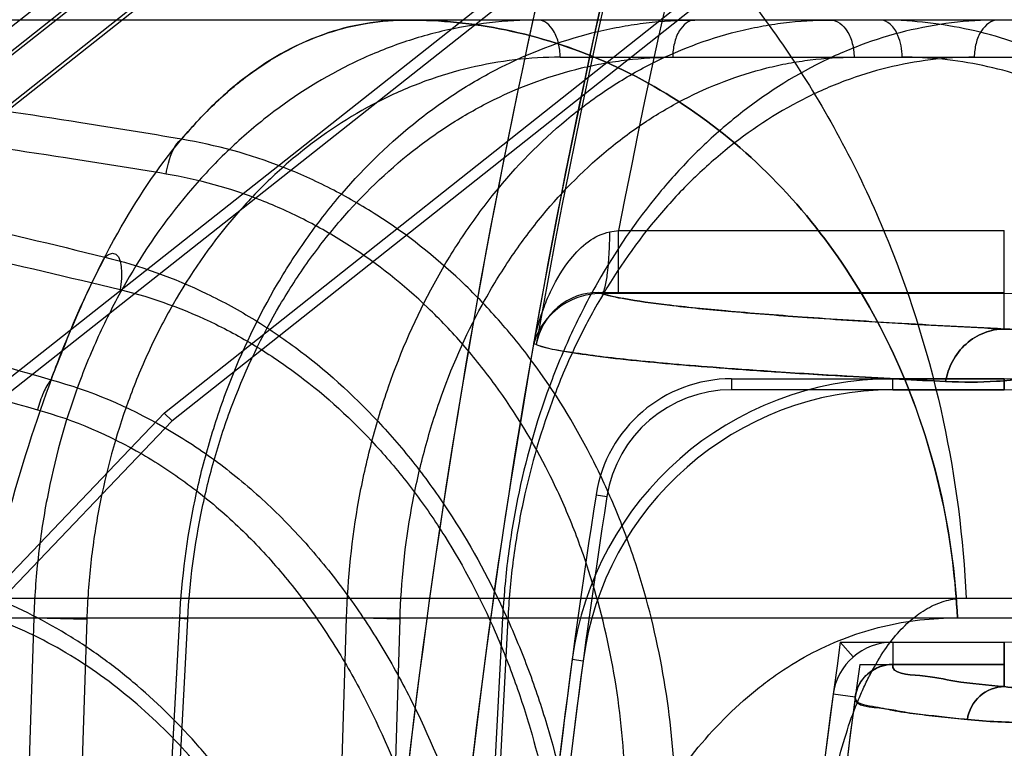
# Model space of a CAD drawing. Header units: millimetres. Extents: x 0 to 297, y 0 to 210.
# Tile 228 of 256: x 58.3334 to 58.4037, y 161.2886 to 161.3406. Entities that reach past the tile are written whole.
import ezdxf

# ---------------------------------------------------------------- set-up
doc = ezdxf.new("R2010")
doc.units = ezdxf.units.MM
doc.header["$LTSCALE"] = 16.335
doc.layers.get('0').update_dxf_attribs({"linetype": 'CONTINUOUS'})
for name, color, linetype in [('AXES_REF', 7, 'CONTINUOUS'), ('INTFCLR_1', 7, 'CONTINUOUS'), ('INTFCLR_144815', 7, 'CONTINUOUS'), ('INTFCLR_72935', 7, 'CONTINUOUS')]:
    doc.layers.add(name, color=color, linetype=linetype)

msp = doc.modelspace()

# ---------------------------------------------------------------- linework, layer by layer
at = {"color": 7, "linetype": 'Continuous'}
for radius in [8.7262453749, 8.7255, 8.6696226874]:
    msp.add_circle((57.5376079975, 154.4105885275), radius, dxfattribs=at)
msp.add_arc((57.5376079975, 154.4105885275), 8.64, 278.2771290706, 261.7228709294, dxfattribs=at)
at = {"layer": 'AXES_REF', "color": 9, "linetype": 'Continuous'}
msp.add_circle((57.5376079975, 154.4105885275), 7.9600610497, dxfattribs=at)
at = {"layer": 'INTFCLR_1', "color": 9, "linetype": 'Continuous'}
for p, q in [((58.3838626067, 161.3803803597), (58.28220764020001, 161.3001264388)), ((58.2849960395, 161.2965944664), (58.37715014, 161.3693477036)), ((58.376163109, 161.3210791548), (58.376163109, 161.3255784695)), ((58.376163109, 161.3255784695), (58.4036839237, 161.3255784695)), ((58.4036839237, 161.3185468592), (58.4036839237, 161.3255784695)), ((58.4036839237, 161.3210791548), (58.3749533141, 161.3210805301)), ((58.3957211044, 161.3142104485), (58.395721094, 161.3149978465)), ((58.4036839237, 161.3142104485), (58.4036839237, 161.3149978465)), ((58.3957210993, 161.2962104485), (58.3957212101, 161.2946235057)), ((58.4036839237, 161.2962104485), (58.4036839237, 161.2930348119)), ((58.3728509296, 161.294985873), (58.3736313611, 161.2948813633)), ((58.39304500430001, 161.2922815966), (58.3914720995, 161.2924922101))]:
    msp.add_line(p, q, dxfattribs=at)
at = {"layer": 'INTFCLR_1', "color": 6, "linetype": 'Continuous'}
for p, q in [((58.2946722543, 161.3079450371), (58.3846172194, 161.3789542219)), ((58.3957708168, 161.364826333), (58.3009241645, 161.2899473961)), ((58.3016765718, 161.2895381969), (58.396258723, 161.3642083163)), ((58.4036839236, 161.3149978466), (58.3957210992, 161.3149978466)), ((58.3957210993, 161.3142104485), (58.4036839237, 161.3142104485)), ((58.39572115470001, 161.2962104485), (58.4036839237, 161.2962104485)), ((58.4036839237, 161.2946235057), (58.39572115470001, 161.2946235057))]:
    msp.add_line(p, q, dxfattribs=at)
at = {"layer": 'INTFCLR_1', "color": 7, "linetype": 'Continuous'}
msp.add_line((58.3703081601, 161.318095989), (58.37010797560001, 161.317510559), dxfattribs=at)
at = {"layer": 'INTFCLR_1', "color": 9, "linetype": 'Continuous'}
for centre, radius, start, end in [((58.9058596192, 161.2235885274), 0.5439220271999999, 136.3898582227, 175.7650415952), ((58.9058596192, 161.2235885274), 0.548433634, 164.5870752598, 175.7650421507), ((58.4036839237, 161.3481563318), 0.0270771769, 269.9999999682, 346.0686236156), ((58.3529577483, 161.455026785), 0.1315118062, 279.8859936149, 280.1630955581)]:
    msp.add_arc(centre, radius, start, end, dxfattribs=at)
at = {"layer": 'INTFCLR_1', "color": 6, "linetype": 'Continuous'}
for centre, radius, start, end in [((58.9058596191, 161.2235885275), 0.5394259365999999, 137.2913519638, 169.1014109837), ((58.4036839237, 161.3481563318), 0.0339458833, 269.9999994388, 346.06862695), ((58.4036839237, 161.3481563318), 0.0331584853, 269.9999998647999, 346.0686237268), ((58.4036839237, 161.3481563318), 0.0519458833, 269.9999996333, 346.0686219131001), ((58.3957213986, 161.2919232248), 0.0230746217, 90.00074333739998, 172.3727387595), ((58.3957213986, 161.2919232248), 0.0222872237, 90.00077120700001, 172.3727370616), ((58.3957213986, 161.2919232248), 0.0042872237, 90.00400913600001, 172.3727169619), ((58.9058596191, 161.2235885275), 0.5377693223, 172.3705563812, 176.8687990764), ((58.9058596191, 161.2235885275), 0.5369819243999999, 172.3705531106, 176.9483409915), ((58.3957213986, 161.2919232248), 0.0027002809, 90.00399934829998, 172.3734033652), ((58.9058596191, 161.2235885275), 0.5189819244, 172.3704771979, 183.9851791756), ((58.9058596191, 161.2235885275), 0.5173949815, 172.3704773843, 183.986556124)]:
    msp.add_arc(centre, radius, start, end, dxfattribs=at)
at = {"layer": 'INTFCLR_1', "color": 9, "linetype": 'Continuous'}
for points, knots in [([(58.4340169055, 161.340632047), (58.4338015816, 161.3397640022), (58.4333094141, 161.3380661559), (58.43239396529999, 161.3356329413), (58.4313475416, 161.3333768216), (58.4302086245, 161.3313169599), (58.4290130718, 161.3294589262), (58.4274225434, 161.327297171), (58.4257540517, 161.3253938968), (58.4240407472, 161.3237319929), (58.4224246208, 161.3223132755), (58.4197305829, 161.3202592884), (58.4165517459, 161.3184142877), (58.4134223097, 161.3170567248), (58.4105707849, 161.3160546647), (58.4071574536, 161.3152178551), (58.40323241, 161.314752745), (58.4007088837, 161.3147408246), (58.3994983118, 161.3148015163)], [0, 0, 0, 0, 0.0574620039, 0.1134387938, 0.166877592, 0.2171065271, 0.2645507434, 0.3087290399, 0.3894613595, 0.4267760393, 0.4620386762, 0.5275743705, 0.6441857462, 0.6969909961, 0.7465939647, 0.8382414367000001, 0.9221232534, 1, 1, 1, 1]), ([(58.4335502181, 161.3407478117), (58.4333639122, 161.3399967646), (58.43293766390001, 161.3385279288), (58.43214449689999, 161.3364233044), (58.4312371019, 161.3344723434), (58.430249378, 161.3326917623), (58.4292123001, 161.3310863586), (58.4278328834, 161.3292197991), (58.4263857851, 161.3275776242), (58.42490005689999, 161.3261451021), (58.4234988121, 161.3249231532), (58.42116408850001, 161.3231566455), (58.41841126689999, 161.3215744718), (58.4157023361, 161.3204161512), (58.4132368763, 161.3195639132), (58.4102875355, 161.3188597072), (58.4069010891, 161.3184811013), (58.4047263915, 161.3184866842), (58.4036839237, 161.318546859)], [0, 0, 0, 0, 0.05754868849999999, 0.1136049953, 0.167112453, 0.2174228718, 0.2649197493, 0.309146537, 0.3899516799, 0.4273016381, 0.4625873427, 0.5281651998, 0.6447842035, 0.6975091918, 0.7471243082, 0.8386489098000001, 0.9223420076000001, 1, 1, 1, 1]), ([(58.4596532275, 161.3342727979), (58.4592294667, 161.3325643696), (58.4582445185, 161.3292738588), (58.4563679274, 161.3246265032), (58.45423065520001, 161.320437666), (58.4519301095, 161.3167191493), (58.4495646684, 161.3134745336), (58.446514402, 161.3098509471), (58.4433869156, 161.3067670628), (58.4402348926, 161.3041568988), (58.4373221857, 161.3019933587), (58.43379147, 161.2997501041), (58.4296673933, 161.2976256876), (58.4247451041, 161.2955804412), (58.4191658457, 161.2939370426), (58.4131480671, 161.2929764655), (58.40809448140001, 161.2927372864), (58.40504896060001, 161.2928967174), (58.4036839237, 161.2930348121)], [0, 0, 0, 0, 0.0698671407, 0.1360883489, 0.1986819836, 0.2562926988, 0.3094735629, 0.3579124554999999, 0.4441892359, 0.4833221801, 0.5202930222, 0.5881501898, 0.6490914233, 0.7042036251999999, 0.7995434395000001, 0.8791525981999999, 0.9455413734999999, 1, 1, 1, 1]), ([(58.4599464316, 161.3342000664), (58.4595004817, 161.3324022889), (58.4584643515, 161.3289395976), (58.45649073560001, 161.3240484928), (58.4542433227, 161.3196393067), (58.4518244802, 161.3157247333), (58.4493373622, 161.3123083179), (58.4461302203, 161.3084918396), (58.4428416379, 161.3052425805), (58.4395269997, 161.3024911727), (58.4364640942, 161.3002097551), (58.4327501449, 161.2978426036), (58.428412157, 161.2955985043), (58.42323244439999, 161.2934348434), (58.4173605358, 161.2916909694), (58.4110235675, 161.2906613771), (58.4056995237, 161.2903927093), (58.4024887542, 161.2905448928), (58.4010495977, 161.2906853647)], [0, 0, 0, 0, 0.06983020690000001, 0.1360165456, 0.1985856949, 0.2561722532, 0.3093207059, 0.3577512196, 0.4440024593, 0.4831205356, 0.5200948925, 0.5879287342, 0.6488908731, 0.7039975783, 0.7993757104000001, 0.8790225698, 0.9454860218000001, 1, 1, 1, 1]), ([(58.37010797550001, 161.3175105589), (58.37028239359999, 161.318394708), (58.3706475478, 161.3196996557), (58.3715210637, 161.321743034), (58.3727585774, 161.3238152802), (58.37442553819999, 161.3252741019), (58.375536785, 161.325467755)], [0, 0, 0, 0, 0.2696155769, 0.4034546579, 0.6625293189, 1, 1, 1, 1]), ([(58.37495331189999, 161.3210805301), (58.3750821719, 161.3210977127), (58.3752371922, 161.3216763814), (58.3753956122, 161.3225013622), (58.3755046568, 161.3239168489), (58.3755338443, 161.3249310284), (58.375536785, 161.325467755)], [0, 0, 0, 0, 0.0871661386, 0.309707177, 0.6401160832, 1, 1, 1, 1]), ([(58.3749533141, 161.3210805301), (58.37558967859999, 161.3208815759), (58.37727694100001, 161.3205672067), (58.3803769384, 161.3201565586), (58.3846167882, 161.3197481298), (58.3899812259, 161.3193348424), (58.39646225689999, 161.3189250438), (58.4011543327, 161.3186736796), (58.4036839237, 161.3185468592)], [0, 0, 0, 0, 0.06928541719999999, 0.1776589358, 0.3252045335, 0.5117163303, 0.7368032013, 1, 1, 1, 1]), ([(58.3994983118, 161.3148015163), (58.3995806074, 161.3152973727), (58.399913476, 161.3162933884), (58.4008795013, 161.3175405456), (58.402204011, 161.3183559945), (58.4032057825, 161.3185439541), (58.4036839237, 161.318546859)], [0, 0, 0, 0, 0.2483483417, 0.5086546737, 0.7637514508, 1, 1, 1, 1]), ([(58.3994983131, 161.3148015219), (58.3971512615, 161.3149191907), (58.3930001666, 161.3151404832), (58.3874605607, 161.3154814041), (58.3831912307, 161.3157850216), (58.3798838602, 161.3160553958), (58.3772093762, 161.3163118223), (58.3749330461, 161.3165586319), (58.37259209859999, 161.3169055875), (58.3709619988, 161.3171311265), (58.37010797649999, 161.3175105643)], [0, 0, 0, 0, 0.2385487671, 0.4219735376, 0.5633767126, 0.6730318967, 0.7587781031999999, 0.8362030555, 0.9051367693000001, 1, 1, 1, 1]), ([(58.3957212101, 161.2946235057), (58.3956248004, 161.2939311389), (58.39817397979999, 161.2938728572), (58.4003297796, 161.293318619), (58.4025091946, 161.2931494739), (58.4036839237, 161.293034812)], [0, 0, 0, 0, 0.2565760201, 0.5667820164, 1, 1, 1, 1]), ([(58.4010495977, 161.2906853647), (58.4011321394, 161.2913115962), (58.40176189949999, 161.2925416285), (58.4030588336, 161.2930328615), (58.4036839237, 161.2930348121)], [0, 0, 0, 0, 0.5026078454, 1, 1, 1, 1]), ([(58.4010495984, 161.2906853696), (58.40050262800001, 161.2907387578), (58.3994411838, 161.290846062), (58.3979129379, 161.2910315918), (58.3964139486, 161.2912084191), (58.39500065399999, 161.2915578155), (58.3929473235, 161.2915523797), (58.3930450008, 161.2922815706)], [0, 0, 0, 0, 0.2007017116, 0.3881327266, 0.5683142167, 0.7313224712, 1, 1, 1, 1])]:
    msp.add_open_spline(points, degree=3, knots=knots, dxfattribs=at)
at = {"layer": 'INTFCLR_1', "color": 7, "linetype": 'Continuous'}
msp.add_open_spline([(58.37495331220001, 161.3210805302), (58.3746323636, 161.3210822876), (58.37385479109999, 161.3210071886), (58.3718415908, 161.320354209), (58.3704478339, 161.3188021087), (58.37010797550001, 161.3175105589)], degree=3, knots=[0, 0, 0, 0, 0.152108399, 0.3670628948, 1, 1, 1, 1], dxfattribs=at)
at = {"layer": 'INTFCLR_144815', "color": 9, "linetype": 'Continuous'}
for p, q in [((59.3893419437, 161.3405885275), (58.32670604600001, 161.3405885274)), ((58.3719982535, 161.337935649), (58.4246003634, 161.337935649)), ((58.2272681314, 161.2993567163), (59.500809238, 161.2993567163)), ((58.2870019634, 161.2979436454), (59.4225369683, 161.2979436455)), ((58.334439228, 161.2979436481), (58.331461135, 161.205588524)), ((58.334439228, 161.2979436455), (58.3382253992, 161.2978494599)), ((58.3382253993, 161.2978494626), (58.3352466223, 161.2055885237)), ((58.339968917, 161.205588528), (58.3448528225, 161.297943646)), ((58.3405502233, 161.2055885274), (58.3454253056, 161.2978494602)), ((58.3454253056, 161.2978494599), (58.3443389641, 161.2979351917)), ((58.3539966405, 161.2055885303), (58.356754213, 161.2979436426)), ((58.3605698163, 161.2978494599), (58.3567542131, 161.2979436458)), ((58.3578110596, 161.2055885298), (58.3605698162, 161.2978494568)), ((58.3678857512, 161.2979436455), (58.3630910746, 161.2055885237)), ((58.3682606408, 161.2978494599), (58.3634749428, 161.2055885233)), ((58.3682606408, 161.2978494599), (58.367308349, 161.2979402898))]:
    msp.add_line(p, q, dxfattribs=at)
at = {"layer": 'INTFCLR_144815', "color": 7, "linetype": 'Continuous'}
for points, knots in [([(58.3378121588, 161.9152143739), (58.3374468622, 161.9152215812), (58.3372473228, 161.9141590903), (58.3371132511, 161.9131961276), (58.337048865, 161.9120472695), (58.33701708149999, 161.9107674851), (58.33701917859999, 161.9093626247), (58.3370513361, 161.9077661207), (58.3371069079, 161.9061213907), (58.337173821, 161.9046226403), (58.3372434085, 161.9032722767), (58.33731286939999, 161.9020406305), (58.3373994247, 161.9006263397), (58.3374985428, 161.8991231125), (58.3376089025, 161.8975485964), (58.3377309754, 161.8958929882), (58.33787578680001, 161.8940196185), (58.3380479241, 161.89189107), (58.3382423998, 161.889585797), (58.3384618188, 161.887079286), (58.338709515, 161.8843432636), (58.33898751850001, 161.8813690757), (58.3392998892, 161.8781210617), (58.3396549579, 161.8745245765), (58.3400574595, 161.8705505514), (58.34050582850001, 161.86622612), (58.3410070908, 161.8614927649), (58.341589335, 161.8561053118), (58.3422347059, 161.8502516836), (58.3429531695, 161.8438499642), (58.34375878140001, 161.8367875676), (58.3446966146, 161.8286979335), (58.34575490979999, 161.8197102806), (58.3469601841, 161.8096199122), (58.34832604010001, 161.7983411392), (58.3499059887, 161.7854656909), (58.35170116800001, 161.7710172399), (58.35375150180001, 161.7547070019), (58.3560780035, 161.7364005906), (58.3586505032, 161.7163628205), (58.36146672, 161.6946250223), (58.36447799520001, 161.6715699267), (58.3677078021, 161.6470216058), (58.3711076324, 161.6213492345), (58.3746685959, 161.5946169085), (58.37836861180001, 161.5669849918), (58.38223522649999, 161.538243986), (58.386293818, 161.5082054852), (58.3905166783, 161.4770757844), (58.39484719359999, 161.4452692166), (58.3992682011, 161.4129057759), (58.4038177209, 161.3797039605), (58.4085634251, 161.3451712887), (58.411799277, 161.3216911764), (58.4134585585, 161.3096670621)], [0, 0, 0, 0, 0.0017950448, 0.0035513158, 0.0054803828, 0.007243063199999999, 0.0098972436, 0.012360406, 0.0150941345, 0.0179803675, 0.0197314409, 0.0217371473, 0.0240410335, 0.0266927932, 0.0291384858, 0.0317955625, 0.0348488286, 0.0383697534, 0.04228720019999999, 0.0462147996, 0.0507312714, 0.0557841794, 0.06089060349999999, 0.0667623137, 0.0735395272, 0.0805147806, 0.08812203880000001, 0.0969244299, 0.1071373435, 0.1170550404, 0.1285733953, 0.1420597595, 0.1570654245, 0.1730346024, 0.1919859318, 0.2128826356, 0.236765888, 0.2635166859, 0.2936451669, 0.3274283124, 0.3627698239, 0.4013350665, 0.4416596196, 0.4844146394, 0.5285641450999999, 0.5741551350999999, 0.6213813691, 0.6710402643, 0.7230746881, 0.7757217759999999, 0.8287470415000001, 0.8835523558, 0.9403659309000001, 1, 1, 1, 1]), ([(58.4134585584, 161.3096670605), (58.4119467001, 161.3206191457), (58.4091121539, 161.3411873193), (58.4051211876, 161.3702054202), (58.4016135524, 161.3957694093), (58.39851252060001, 161.4184185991), (58.3957509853, 161.4386295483), (58.3932875, 161.4566938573), (58.3910612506, 161.4730473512), (58.3890235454, 161.4880422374), (58.3871635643, 161.5017539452), (58.38549142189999, 161.5141020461), (58.3840127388, 161.5250387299), (58.38269438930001, 161.5348034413), (58.38151760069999, 161.5435315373), (58.3804708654, 161.5513058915), (58.379537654, 161.5582454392), (58.37870012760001, 161.5644802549), (58.3779536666, 161.5700426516), (58.3772752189, 161.5751026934), (58.3766695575, 161.5796234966), (58.3761277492, 161.5836706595), (58.3756369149, 161.587339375), (58.3751915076, 161.5906705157), (58.37478514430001, 161.5937113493), (58.374418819, 161.5964538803), (58.3740835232, 161.5989652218), (58.37377629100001, 161.6012673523), (58.3734956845, 161.6033707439), (58.37322924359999, 161.6053686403), (58.3729801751, 161.6072369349), (58.3727710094, 161.6088064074), (58.37255360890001, 161.6104380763), (58.37240451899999, 161.6115573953), (58.3723067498, 161.612291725)], [0, 0, 0, 0, 0.1086009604, 0.2039477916, 0.2877238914, 0.3620651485, 0.4285031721, 0.4880977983, 0.5411506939, 0.5906228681, 0.6367442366, 0.6770723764, 0.71302358, 0.7451511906, 0.7738599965, 0.7995341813, 0.8222066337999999, 0.8426397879, 0.8613279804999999, 0.8773350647, 0.8927886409, 0.9061319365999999, 0.9174444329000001, 0.9291470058, 0.9391444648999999, 0.9475796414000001, 0.9563257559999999, 0.9640319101, 0.9703936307, 0.9771701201, 0.9838307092, 0.9889079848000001, 0.9927231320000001, 1, 1, 1, 1])]:
    msp.add_open_spline(points, degree=3, knots=knots, dxfattribs=at)
at = {"layer": 'INTFCLR_144815', "color": 9, "linetype": 'Continuous'}
for points, knots in [([(58.335261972, 161.3675885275), (58.3347652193, 161.3675885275), (58.3336337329, 161.3671840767), (58.3322604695, 161.3657011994), (58.3312597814, 161.3639451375), (58.330585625, 161.36241818), (58.3301779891, 161.3613748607), (58.3295058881, 161.3595087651), (58.3285699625, 161.3562923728), (58.3274825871, 161.3514488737), (58.3266752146, 161.346875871), (58.3261485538, 161.3433621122), (58.3258474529, 161.3411741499), (58.3253853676, 161.3376108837), (58.3247579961, 161.3319414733), (58.3240632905, 161.3239509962), (58.323640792, 161.3176371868), (58.3233918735, 161.3132138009), (58.3232304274, 161.3101065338), (58.3229751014, 161.3045167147), (58.3226983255, 161.296335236), (58.3225335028, 161.2879989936), (58.322464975, 161.2811474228), (58.3224399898, 161.2741066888), (58.322471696, 161.2687943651), (58.32251480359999, 161.2652408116)], [0, 0, 0, 0, 0.0141696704, 0.032245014, 0.0566276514, 0.07159990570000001, 0.07983247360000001, 0.08857479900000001, 0.1281706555, 0.1752647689, 0.2301232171, 0.2605892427, 0.2766105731, 0.2931213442, 0.3630803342, 0.4392931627, 0.5218908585, 0.5435700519, 0.5656680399, 0.6106436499, 0.703181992, 0.7991656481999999, 0.8484706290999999, 0.8986288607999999, 1, 1, 1, 1]), ([(58.3225148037, 161.2652408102), (58.3224720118, 161.268767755), (58.3224300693, 161.2757463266), (58.3224971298, 161.2861012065), (58.322662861, 161.294583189), (58.3228636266, 161.3012231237), (58.3231027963, 161.3075670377), (58.3234759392, 161.3151499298), (58.3239648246, 161.3224961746), (58.3244222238, 161.3280807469), (58.3248990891, 161.3332115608), (58.3255542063, 161.3391425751), (58.326333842, 161.3447371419), (58.3270184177, 161.3488196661), (58.3276885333, 161.3523641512), (58.3285600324, 161.3562558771), (58.3297241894, 161.3602568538), (58.3308066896, 161.3630251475), (58.331735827, 161.364781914), (58.3325679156, 161.3660321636), (58.3336295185, 161.3671825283), (58.3347647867, 161.3675885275), (58.3352619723, 161.3675885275)], [0, 0, 0, 0, 0.1006106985, 0.199055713, 0.2953636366, 0.342590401, 0.3885395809, 0.4764458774, 0.5591383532, 0.5985355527, 0.6362718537, 0.7061191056, 0.7687234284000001, 0.7973639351, 0.8241873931, 0.8716144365, 0.9110602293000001, 0.9429569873, 0.9561975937, 0.9676399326, 0.9858181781, 1, 1, 1, 1]), ([(58.3352619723, 161.3675885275), (58.33915799, 161.3675885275), (58.3472145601, 161.366801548), (58.3591393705, 161.3631544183), (58.37062448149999, 161.3568596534), (58.3809379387, 161.3480714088), (58.3894478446, 161.3372462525), (58.3957319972, 161.3250617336), (58.3996394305, 161.3122907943), (58.40076430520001, 161.3036049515), (58.4009677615, 161.2993567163)], [0, 0, 0, 0, 0.1120066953, 0.2310131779, 0.3561439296, 0.4858595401, 0.6179059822, 0.7494999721, 0.8777274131, 1, 1, 1, 1]), ([(58.370411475, 161.3405885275), (58.3681100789, 161.3405885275), (58.364629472, 161.3401760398), (58.3607403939, 161.3390091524), (58.3585546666, 161.3381464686), (58.3552925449, 161.336642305), (58.3516883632, 161.3343246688), (58.3484750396, 161.3314829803), (58.34671611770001, 161.3296802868), (58.3441482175, 161.3267795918), (58.3419084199, 161.3235411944), (58.3400238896, 161.3200695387), (58.3388333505, 161.3176301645), (58.3369998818, 161.3131713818), (58.3357158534, 161.3084702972), (58.3350088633, 161.3043347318), (58.3346392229, 161.3015084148), (58.3344861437, 161.2993712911), (58.334439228, 161.2979436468)], [0, 0, 0, 0, 0.112209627, 0.1688776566, 0.1976712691, 0.2267084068, 0.3439814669, 0.4046494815, 0.4356206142, 0.4667234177, 0.5935097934, 0.626212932, 0.6593247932, 0.7258042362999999, 0.8610544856, 0.8956691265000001, 0.9303544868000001, 1, 1, 1, 1]), ([(58.33567579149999, 161.3149298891), (58.3359018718, 161.3155394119), (58.3372699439, 161.3191153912), (58.3399957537, 161.3250823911), (58.3436036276, 161.3305522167), (58.3462022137, 161.3334882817), (58.3478357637, 161.335129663), (58.3506943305, 161.3375232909), (58.3552361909, 161.339954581), (58.3592292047, 161.3405885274), (58.3611664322, 161.3405885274)], [0, 0, 0, 0, 0.050723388, 0.2987433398, 0.5104880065, 0.55853659, 0.6045091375, 0.6910612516, 0.8488498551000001, 1, 1, 1, 1]), ([(58.3448528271, 161.2979436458), (58.3450006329, 161.3007718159), (58.3455454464, 161.304993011), (58.3467441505, 161.309784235), (58.3475847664, 161.3124575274), (58.3489765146, 161.3163310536), (58.3510314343, 161.3206404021), (58.3535934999, 161.3245974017), (58.3551768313, 161.3267149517), (58.3576096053, 161.3296765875), (58.3603565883, 161.3323358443), (58.3633673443, 161.3345860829), (58.365397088, 161.3359458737), (58.3690362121, 161.3379920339), (58.37296344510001, 161.3394271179), (58.3764052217, 161.3401437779), (58.3787073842, 161.3404851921), (58.3804507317, 161.3405885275), (58.3816099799, 161.3405885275)], [0, 0, 0, 0, 0.1372745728, 0.2052346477, 0.2392207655, 0.273064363, 0.40473724, 0.4693064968, 0.5013235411, 0.5328440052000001, 0.6550896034, 0.6851375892, 0.7150081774, 0.7734496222, 0.8872400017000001, 0.9156027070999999, 0.9438087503, 1, 1, 1, 1]), ([(58.3611664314, 161.3405885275), (58.3591003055, 161.3405885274), (58.3548054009, 161.3398570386), (58.350527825, 161.3373750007), (58.3479214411, 161.3351811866), (58.3464599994, 161.3337713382), (58.3455026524, 161.3327054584), (58.3449820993, 161.3320835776)], [0, 0, 0, 0, 0.3287889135, 0.6771462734, 0.7722571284, 0.8709440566, 1, 1, 1, 1]), ([(58.356754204, 161.2979436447), (58.3568403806, 161.3007662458), (58.35727909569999, 161.3049809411), (58.3583389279, 161.3097807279), (58.3590952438, 161.3124558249), (58.3603542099, 161.3163195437), (58.3622404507, 161.3206252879), (58.3646329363, 161.3245935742), (58.3661156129, 161.3267132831), (58.3683906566, 161.3296666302), (58.3709794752, 161.3323284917), (58.3738388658, 161.3345851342), (58.3757631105, 161.3359441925), (58.37921855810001, 161.3379886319), (58.3829736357, 161.3394269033), (58.3862717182, 161.3401438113), (58.3884805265, 161.3404853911), (58.3901552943, 161.3405885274), (58.3912691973, 161.3405885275)], [0, 0, 0, 0, 0.1400985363, 0.2092020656, 0.2436857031, 0.277971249, 0.4108016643, 0.4755818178, 0.5076100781, 0.5390793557, 0.6605405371, 0.6902617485, 0.7197591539, 0.7773480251, 0.8891702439, 0.9170270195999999, 0.9447376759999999, 1, 1, 1, 1]), ([(58.400339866, 161.2979436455), (58.4002186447, 161.3005970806), (58.39955013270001, 161.3060146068), (58.3972266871, 161.3139865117), (58.3934892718, 161.3215951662), (58.3884248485, 161.3283611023), (58.3822792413, 161.3338613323), (58.3754289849, 161.3378064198), (58.3693961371, 161.3397432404), (58.36520002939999, 161.340385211), (58.3628784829, 161.3405599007), (58.3617338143, 161.3405885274), (58.3611664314, 161.3405885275)], [0, 0, 0, 0, 0.1249260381, 0.2555252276, 0.3887896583, 0.5214499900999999, 0.6505625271, 0.7739873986, 0.8905463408, 0.9461740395, 0.9733149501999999, 1, 1, 1, 1]), ([(58.3611664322, 161.3405885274), (58.3623114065, 161.3405885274), (58.3646421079, 161.3404693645), (58.36939777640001, 161.3397383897), (58.3754314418, 161.3378068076), (58.3822791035, 161.3338607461), (58.38842480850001, 161.3283618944), (58.39348959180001, 161.3215925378), (58.398394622, 161.3116188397), (58.4000927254, 161.3033533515), (58.400339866, 161.2979436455)], [0, 0, 0, 0, 0.0538964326, 0.1096244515, 0.2261806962, 0.349711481, 0.4789348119, 0.6117089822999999, 0.7450877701, 1, 1, 1, 1]), ([(58.4032385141, 161.3405885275), (58.401023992, 161.3405885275), (58.3976672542, 161.3401720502), (58.3939246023, 161.3390074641), (58.3918130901, 161.33814562), (58.388641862, 161.3366354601), (58.3851370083, 161.3343121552), (58.3820099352, 161.3314798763), (58.38028889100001, 161.3296790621), (58.3777622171, 161.3267713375), (58.37555291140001, 161.3235340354), (58.3736799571, 161.320068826), (58.3724891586, 161.3176287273), (58.3706410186, 161.3131681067), (58.3693180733, 161.3084705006), (58.36855828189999, 161.3043350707), (58.3681479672, 161.3015094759), (58.36795896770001, 161.2993721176), (58.3678857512, 161.2979436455)], [0, 0, 0, 0, 0.1091978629, 0.1646839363, 0.1929779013, 0.2215829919, 0.3378362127, 0.398393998, 0.4294053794, 0.4606082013, 0.5883152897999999, 0.6213567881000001, 0.6548436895, 0.7221509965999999, 0.8592379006, 0.8943221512, 0.9294697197, 1, 1, 1, 1]), ([(58.3719982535, 161.337935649), (58.3719948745, 161.3382649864), (58.3719116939, 161.3389216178), (58.37156052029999, 161.3399496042), (58.3708632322, 161.3405885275), (58.370411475, 161.3405885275)], [0, 0, 0, 0, 0.2986134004, 0.5904089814, 1, 1, 1, 1]), ([(58.3816099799, 161.3405885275), (58.3811582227, 161.3405885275), (58.3804609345, 161.3399496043), (58.38010976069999, 161.3389216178), (58.3800265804, 161.3382649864), (58.3800232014, 161.337935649)], [0, 0, 0, 0, 0.4095910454, 0.7013866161, 1, 1, 1, 1]), ([(58.3912691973, 161.3405885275), (58.3917426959, 161.3405885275), (58.392486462, 161.3399734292), (58.3928758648, 161.338924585), (58.392964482, 161.3382653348), (58.3929681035, 161.337935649)], [0, 0, 0, 0, 0.4196903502, 0.7077619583, 1, 1, 1, 1]), ([(58.3963993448, 161.337935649), (58.3963965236, 161.3382106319), (58.3963450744, 161.3387371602), (58.3961004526, 161.3395562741), (58.3956617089, 161.3403011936), (58.3950763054, 161.3405885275), (58.39481256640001, 161.3405885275)], [0, 0, 0, 0, 0.246373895, 0.4701438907, 0.7637126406, 1, 1, 1, 1]), ([(58.4032385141, 161.3405885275), (58.4027650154, 161.3405885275), (58.4020212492, 161.3399734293), (58.401631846, 161.3389245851), (58.4015432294, 161.3382653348), (58.4015396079, 161.337935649)], [0, 0, 0, 0, 0.4196904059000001, 0.7077619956, 1, 1, 1, 1]), ([(58.3719982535, 161.337935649), (58.3698362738, 161.3379356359), (58.3665664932, 161.3375481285), (58.3629134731, 161.3364507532), (58.3608604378, 161.3356400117), (58.3577964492, 161.3342261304), (58.3544114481, 161.3320475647), (58.35139424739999, 161.3293763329), (58.3497427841, 161.327681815), (58.3473315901, 161.3249551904), (58.3452293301, 161.3219109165), (58.34346075, 161.3186477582), (58.3423434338, 161.3163547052), (58.3406229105, 161.3121633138), (58.33941935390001, 161.307744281), (58.3387571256, 161.3038570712), (58.3384112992, 161.3012002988), (58.3382687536, 161.299191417), (58.3382253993, 161.2978494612)], [0, 0, 0, 0, 0.1121878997, 0.1688416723, 0.1976274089, 0.2266570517, 0.343905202, 0.4045627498, 0.4355295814, 0.4666289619, 0.5934110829, 0.6261162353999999, 0.6592317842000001, 0.7257227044, 0.8610051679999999, 0.8956305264, 0.9303278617, 1, 1, 1, 1]), ([(58.3454253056, 161.29784946), (58.3455658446, 161.3005080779), (58.3460804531, 161.3044761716), (58.3472109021, 161.3089796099), (58.3480028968, 161.3114924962), (58.3493140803, 161.3151337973), (58.3512490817, 161.3191847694), (58.3536611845, 161.3229040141), (58.355151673, 161.3248944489), (58.3574415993, 161.3276786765), (58.3600271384, 161.3301781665), (58.3628602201, 161.3322933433), (58.3647701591, 161.3335715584), (58.3681943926, 161.3354949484), (58.371889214, 161.3368437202), (58.375127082, 161.3375176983), (58.377292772, 161.3378386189), (58.3789327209, 161.3379356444), (58.3800232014, 161.337935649)], [0, 0, 0, 0, 0.1372191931, 0.2051575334, 0.239134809, 0.2729706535, 0.4046233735, 0.4691910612, 0.501209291, 0.5327320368, 0.6549971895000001, 0.6850516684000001, 0.7149290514, 0.7733847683, 0.887210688, 0.9155819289, 0.9437955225, 1, 1, 1, 1]), ([(58.3605698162, 161.2978494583), (58.3606492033, 161.3005025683), (58.3610587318, 161.3044642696), (58.36205199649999, 161.3089761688), (58.3627607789, 161.3114908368), (58.3639411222, 161.3151226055), (58.3657108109, 161.3191698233), (58.3679560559, 161.3229002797), (58.3693476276, 161.3248928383), (58.3714827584, 161.3276689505), (58.3739131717, 161.33017108), (58.3765980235, 161.3322924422), (58.3784048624, 161.3335699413), (58.38164968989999, 161.3354915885), (58.3851763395, 161.3368435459), (58.3882739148, 161.3375177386), (58.3903486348, 161.3378388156), (58.3919217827, 161.3379356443), (58.3929681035, 161.337935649)], [0, 0, 0, 0, 0.1401554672, 0.2092802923, 0.2437732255, 0.2780669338, 0.4109187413, 0.4756998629, 0.5077268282, 0.5391939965, 0.6606353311, 0.6903498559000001, 0.7198403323, 0.7774136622, 0.8891993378, 0.9170477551, 0.9447508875, 1, 1, 1, 1]), ([(58.4015396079, 161.337935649), (58.3994563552, 161.337935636), (58.396298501, 161.3375442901), (58.39277749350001, 161.3364491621), (58.3907906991, 161.335639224), (58.387806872, 161.3342198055), (58.3845088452, 161.3320359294), (58.3815656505, 161.3293734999), (58.3799456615, 161.3276807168), (58.3775672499, 161.3249477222), (58.37548719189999, 161.32190465), (58.3737232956, 161.3186471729), (58.3726018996, 161.3163535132), (58.3708613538, 161.312160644), (58.3696141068, 161.3077448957), (58.36889678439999, 161.3038574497), (58.36850926, 161.301201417), (58.36833032, 161.2991922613), (58.3682606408, 161.2978494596)], [0, 0, 0, 0, 0.1092276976, 0.1647324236, 0.1930354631, 0.2216493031, 0.3379316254, 0.3985016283, 0.4295175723, 0.460723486, 0.5884330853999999, 0.6214715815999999, 0.6549537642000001, 0.7222477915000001, 0.8592953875, 0.8943666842, 0.9295004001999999, 1, 1, 1, 1]), ([(58.4309804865, 161.2978494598), (58.4309182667, 161.299035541), (58.4307134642, 161.3014010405), (58.4301651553, 161.3049118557), (58.4293791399, 161.308358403), (58.4283626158, 161.3117151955), (58.42712218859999, 161.3149572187), (58.42566647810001, 161.3180612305), (58.42400616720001, 161.3210062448), (58.4221520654, 161.3237715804), (58.42011792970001, 161.326338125), (58.41791718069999, 161.3286863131), (58.4155666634, 161.3308002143), (58.413081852, 161.3326642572), (58.4104800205, 161.334265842), (58.4077789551, 161.3355924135), (58.4049993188, 161.3366340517), (58.4021626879, 161.3373839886), (58.3992898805, 161.3378352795), (58.3973606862, 161.337935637), (58.3963993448, 161.337935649)], [0, 0, 0, 0, 0.0611914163, 0.1222153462, 0.1829330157, 0.2431697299, 0.3027654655, 0.3616159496, 0.4196421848, 0.4767773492, 0.5329717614, 0.5881802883, 0.6423889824, 0.6956352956, 0.7479993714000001, 0.7995680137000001, 0.850430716, 0.900683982, 0.9504712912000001, 1, 1, 1, 1]), ([(58.3449820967, 161.3320836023), (58.3425869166, 161.3324921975), (58.3328937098, 161.3340796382), (58.3231591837, 161.3354135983), (58.3158178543, 161.3362812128)], [0, 0, 0, 0, 0.2473764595, 1, 1, 1, 1]), ([(58.343884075, 161.3296008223), (58.3414887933, 161.3300012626), (58.3317944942, 161.3315571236), (58.32206047, 161.3328642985), (58.31471983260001, 161.3337144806)], [0, 0, 0, 0, 0.2473483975, 1, 1, 1, 1]), ([(58.343884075, 161.3296008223), (58.3439228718, 161.3298656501), (58.3441145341, 161.330742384), (58.34446066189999, 161.3317029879), (58.3449820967, 161.3320836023)], [0, 0, 0, 0, 0.2930871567, 1, 1, 1, 1]), ([(58.3801726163, 161.2865281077), (58.3800344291, 161.2891923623), (58.3794219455, 161.2944985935), (58.3777662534, 161.3009723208), (58.3758936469, 161.3059452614), (58.3736737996, 161.310711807), (58.3712600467, 161.314622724), (58.3688685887, 161.3177110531), (58.3671913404, 161.3196928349), (58.3640779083, 161.3229157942), (58.36055109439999, 161.3256924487), (58.3573042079, 161.3276647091), (58.3550840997, 161.3288680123), (58.3510830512, 161.3306660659), (58.347437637, 161.3316746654), (58.3449820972, 161.3320835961)], [0, 0, 0, 0, 0.1287568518, 0.2569609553, 0.3213810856, 0.384983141, 0.5105637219, 0.5419689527, 0.5734721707, 0.6358190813, 0.7580421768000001, 0.7885404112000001, 0.8191369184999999, 0.8798569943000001, 1, 1, 1, 1]), ([(58.3098815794, 161.3301323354), (58.3123992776, 161.3296576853), (58.3223174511, 161.3277164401), (58.3321816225, 161.325497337), (58.33950217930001, 161.3236738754)], [0, 0, 0, 0, 0.2535103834, 1, 1, 1, 1]), ([(58.3766278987, 161.2864339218), (58.3765244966, 161.2889676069), (58.376002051, 161.2940080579), (58.3745003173, 161.3001615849), (58.3727789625, 161.3048814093), (58.3707291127, 161.3093953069), (58.3684867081, 161.3130989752), (58.3662573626, 161.3160224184), (58.364693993, 161.3178965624), (58.3617880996, 161.3209426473), (58.3584875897, 161.3235666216), (58.3554457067, 161.3254299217), (58.3533649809, 161.3265660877), (58.34961232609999, 161.3282640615), (58.34618991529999, 161.3292155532), (58.343884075, 161.3296008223)], [0, 0, 0, 0, 0.1298374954, 0.2586273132, 0.3231850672, 0.3868339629, 0.5122916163, 0.5436287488, 0.5750512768, 0.6372068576, 0.7589754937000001, 0.7893511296, 0.8198239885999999, 0.8802999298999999, 1, 1, 1, 1]), ([(58.31097960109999, 161.3276885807), (58.3134971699, 161.3272234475), (58.3234136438, 161.325321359), (58.3332781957, 161.3231466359), (58.340600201, 161.32135929)], [0, 0, 0, 0, 0.2535536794, 1, 1, 1, 1]), ([(58.33950217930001, 161.3236738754), (58.33964950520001, 161.3238156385), (58.3408344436, 161.3244302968), (58.3407706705, 161.3222244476), (58.340600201, 161.32135929)], [0, 0, 0, 0, 0.1882211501, 1, 1, 1, 1]), ([(58.3395021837, 161.3236738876), (58.3388552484, 161.3224285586), (58.3378959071, 161.3204168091), (58.3366925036, 161.3175809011), (58.3348006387, 161.3127290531), (58.3321735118, 161.304346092), (58.3301852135, 161.2955035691), (58.32897707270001, 161.2889272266), (58.32820042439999, 161.2843001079), (58.3269595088, 161.2757642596), (58.325894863, 161.2656699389), (58.32522442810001, 161.2565657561), (58.32490613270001, 161.2511306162), (58.32449655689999, 161.2427372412), (58.324172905, 161.2299057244), (58.3242682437, 161.2184570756), (58.3244091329, 161.2126538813)], [0, 0, 0, 0, 0.0372726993, 0.0591480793, 0.081815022, 0.1755685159, 0.2921048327, 0.3223045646, 0.3531589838, 0.4167142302, 0.5513725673, 0.6226313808, 0.6591658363, 0.6959740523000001, 0.8458220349, 1, 1, 1, 1]), ([(58.3395021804, 161.3236738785), (58.34200672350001, 161.3230695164), (58.3456896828, 161.3217369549), (58.350256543, 161.3192366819), (58.3546139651, 161.3162502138), (58.3580514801, 161.313080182), (58.3606842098, 161.3100701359), (58.362376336, 161.3079615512), (58.3651096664, 161.3040780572), (58.3673779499, 161.2998764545), (58.3689978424, 161.2961259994), (58.3699967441, 161.2935772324), (58.3715100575, 161.2890572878), (58.3730513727, 161.2824223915), (58.37368584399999, 161.2770186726), (58.3738691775, 161.2743067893)], [0, 0, 0, 0, 0.1202040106, 0.1809468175, 0.2426366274, 0.3663086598, 0.3976274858, 0.4292047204, 0.4923997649, 0.6189828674, 0.6509543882, 0.6830001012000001, 0.7466739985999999, 0.8731875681, 1, 1, 1, 1]), ([(58.3045277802, 161.3228860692), (58.3071978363, 161.322283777), (58.31763569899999, 161.3198542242), (58.32800682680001, 161.3171352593), (58.3356757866, 161.3149301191)], [0, 0, 0, 0, 0.2554058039, 1, 1, 1, 1]), ([(58.340600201, 161.32135929), (58.3429500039, 161.320785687), (58.3464047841, 161.319522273), (58.3506793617, 161.3171473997), (58.3547575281, 161.3143114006), (58.3579676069, 161.3113006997), (58.3604154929, 161.3084388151), (58.3619902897, 161.3064314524), (58.3645331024, 161.3027295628), (58.3666322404, 161.2987262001), (58.3681178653, 161.2951496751), (58.3690346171, 161.2927127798), (58.3704189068, 161.2883811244), (58.37180924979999, 161.2820097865), (58.3723425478, 161.2768216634), (58.3724884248, 161.2742126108)], [0, 0, 0, 0, 0.1191128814, 0.1793339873, 0.2405248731, 0.3633715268, 0.3945338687, 0.4259739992, 0.4889667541, 0.6154878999, 0.6475290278, 0.6796791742, 0.7436740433, 0.8713175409, 1, 1, 1, 1]), ([(58.3035603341, 161.3205872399), (58.3062302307, 161.3199970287), (58.3166660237, 161.3176165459), (58.3270376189, 161.3149519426), (58.3347083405, 161.3127904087)], [0, 0, 0, 0, 0.255456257, 1, 1, 1, 1]), ([(58.3356757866, 161.3149301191), (58.3354491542, 161.3146534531), (58.3350673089, 161.3139534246), (58.3348130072, 161.3132065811), (58.3347083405, 161.3127904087)], [0, 0, 0, 0, 0.4545659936, 1, 1, 1, 1]), ([(58.3356757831, 161.3149300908), (58.3384546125, 161.3141586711), (58.3425083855, 161.312441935), (58.3473876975, 161.3092645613), (58.35079239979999, 161.3064597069), (58.3539009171, 161.3032996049), (58.35669784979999, 161.2998386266), (58.3591779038, 161.2961310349), (58.3620652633, 161.2909288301), (58.36406987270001, 161.2861017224), (58.36544779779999, 161.2818495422), (58.3662833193, 161.2789877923), (58.36821546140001, 161.2710912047), (58.3690538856, 161.2637125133), (58.3693717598, 161.2578261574)], [0, 0, 0, 0, 0.122251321, 0.1841550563, 0.2465049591, 0.3088365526, 0.3717560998, 0.4348594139, 0.4976795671, 0.6237574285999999, 0.6555254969, 0.6871647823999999, 0.7501096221, 1, 1, 1, 1]), ([(58.3347083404, 161.3127904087), (58.3373162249, 161.3120564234), (58.3411193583, 161.3104211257), (58.3456804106, 161.3073897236), (58.3488603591, 161.3047116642), (58.3517584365, 161.3016917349), (58.3543603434, 161.2983803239), (58.35666079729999, 161.2948278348), (58.3593354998, 161.2898284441), (58.3611741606, 161.2851868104), (58.3624271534, 161.2810947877), (58.3631886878, 161.2783288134), (58.36494804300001, 161.2706388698), (58.3656499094, 161.263462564), (58.3659008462, 161.2577319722)], [0, 0, 0, 0, 0.1202423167, 0.1812239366, 0.2427342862, 0.3043443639, 0.3666795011, 0.4293621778, 0.4919378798, 0.6181093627, 0.650035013, 0.681882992, 0.7454161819, 1, 1, 1, 1]), ([(58.366011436, 161.2127040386), (58.3657802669, 161.2166992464), (58.3652893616, 161.2247019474), (58.3643122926, 161.2367207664), (58.36279865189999, 161.2487687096), (58.3607585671, 161.2587749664), (58.3587089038, 161.2656876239), (58.3573117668, 161.2696302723), (58.3557501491, 161.2735533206), (58.3534889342, 161.2783355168), (58.3507634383, 161.282874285), (58.3482864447, 161.2862973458), (58.3456213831, 161.289537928), (58.342654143, 161.2924963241), (58.3393831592, 161.2950867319), (58.335913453, 161.2974031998), (58.3330886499, 161.2988016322), (58.33114161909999, 161.2995391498)], [0, 0, 0, 0, 0.1216132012, 0.243647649, 0.3663864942, 0.4904425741, 0.5534431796, 0.5853358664, 0.6175277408, 0.68173217, 0.7458615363, 0.7780820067, 0.8100580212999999, 0.8733073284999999, 0.9049126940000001, 0.9367292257, 1, 1, 1, 1]), ([(58.3898813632, 161.2652408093), (58.3898369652, 161.2664159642), (58.38978627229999, 161.2687423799), (58.38982622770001, 161.2721957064), (58.3899567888, 161.2750235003), (58.3901221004, 161.2772360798), (58.3903220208, 161.2793530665), (58.39063830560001, 161.2818857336), (58.3910573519, 161.2843328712), (58.39145076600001, 161.2861911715), (58.3918650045, 161.2879077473), (58.39243816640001, 161.2898969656), (58.3931170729, 161.2917568), (58.39371205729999, 161.2931091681), (58.3943061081, 161.2943052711), (58.3950916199, 161.295629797), (58.3961361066, 161.2969766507), (58.3972534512, 161.2980347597), (58.3984400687, 161.2987981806), (58.399686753, 161.2992574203), (58.400544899, 161.2993566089), (58.4009677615, 161.2993567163)], [0, 0, 0, 0, 0.091753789, 0.1815166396, 0.2694076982, 0.3125669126, 0.3546185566, 0.4353061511, 0.5116443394, 0.5482469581, 0.5834912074, 0.6494052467, 0.7096551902, 0.7377984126, 0.764641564, 0.8138270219, 0.85768374, 0.8972107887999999, 0.9333282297, 0.9670072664, 1, 1, 1, 1]), ([(58.3644827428, 161.2126068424), (58.364257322, 161.2165927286), (58.3637916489, 161.2245594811), (58.36290350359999, 161.2364917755), (58.3615335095, 161.2483817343), (58.3596743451, 161.2582123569), (58.3577909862, 161.2649811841), (58.3565003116, 161.2688221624), (58.3550631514, 161.2726302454), (58.35297155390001, 161.2772600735), (58.3504405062, 161.2816553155), (58.34813491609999, 161.284964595), (58.345655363, 161.2880858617), (58.3428866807, 161.2909346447), (58.33982663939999, 161.2934282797), (58.3365843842, 161.2956544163), (58.3339362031, 161.2969989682), (58.3321090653, 161.2977072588)], [0, 0, 0, 0, 0.1248651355, 0.2496005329, 0.3741910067, 0.4990542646, 0.5620229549, 0.5937827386, 0.6257619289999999, 0.6893021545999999, 0.7524559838, 0.7840722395, 0.8153727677, 0.8770772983, 0.9078185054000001, 0.9387092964, 1, 1, 1, 1]), ([(58.3738690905, 161.2743067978), (58.3739527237, 161.2745284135), (58.3742818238, 161.2753880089), (58.3748751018, 161.276853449), (58.3759246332, 161.2792330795), (58.3778040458, 161.2829971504), (58.38082550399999, 161.28774104), (58.3841346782, 161.291313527), (58.3864788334, 161.293218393), (58.3880058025, 161.2943225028), (58.390732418, 161.295956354), (58.3949745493, 161.2975478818), (58.3985536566, 161.2979425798), (58.400339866, 161.2979436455)], [0, 0, 0, 0, 0.0187560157, 0.0728836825, 0.1251833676, 0.224679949, 0.4058705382, 0.5687625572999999, 0.6073438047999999, 0.6449671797, 0.7179054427, 0.8585486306, 1, 1, 1, 1])]:
    msp.add_open_spline(points, degree=3, knots=knots, dxfattribs=at)
at = {"layer": 'INTFCLR_144815', "color": 6, "linetype": 'Continuous'}
msp.add_open_spline([(58.4315987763, 161.2979436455), (58.431532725, 161.2992177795), (58.4313124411, 161.3017681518), (58.43071721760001, 161.3055620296), (58.4298568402, 161.3093007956), (58.428742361, 161.312929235), (58.4273904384, 161.3164079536), (58.4258165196, 161.3197145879), (58.4240247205, 161.3228464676), (58.4220253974, 161.3257839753), (58.4198398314, 161.3284973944), (58.4174899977, 161.3309655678), (58.414989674, 161.3331786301), (58.4123469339, 161.3351299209), (58.4095849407, 161.3368011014), (58.4067311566, 161.3381775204), (58.4038188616, 161.3392490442), (58.400859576, 161.3400173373), (58.3978541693, 161.3404836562), (58.3958289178, 161.3405885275), (58.3948125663, 161.3405885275)], degree=3, knots=[0, 0, 0, 0, 0.0617823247, 0.1238447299, 0.1858195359, 0.247403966, 0.3074912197, 0.3663888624, 0.4245774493, 0.4820469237, 0.5382776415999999, 0.5931090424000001, 0.6468783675, 0.699766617, 0.7519718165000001, 0.8029757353, 0.8529596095, 0.9020028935, 0.950783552, 1, 1, 1, 1], dxfattribs=at)
at = {"layer": 'INTFCLR_72935', "color": 6, "linetype": 'Continuous'}
for p, q in [((58.3862848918, 161.3806957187), (58.2920116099, 161.3060100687)), ((58.3437570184, 161.3125579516), (58.40977418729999, 161.3648584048)), ((58.4104620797, 161.3643988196), (58.3442886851, 161.3119746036)), ((58.3747286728, 161.3211563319), (58.4036839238, 161.3211563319)), ((58.38422490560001, 161.3149978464), (58.4036839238, 161.3149978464)), ((58.4036839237, 161.3142104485), (58.38422490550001, 161.3142104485)), ((58.3092032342, 161.276392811), (58.3437570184, 161.3125579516)), ((58.3437358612, 161.3125411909), (58.3443098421, 161.3119913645)), ((58.3442886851, 161.3119746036), (58.30977254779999, 161.2758488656)), ((58.3919838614, 161.2962104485), (58.3929034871, 161.2951525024)), ((58.3919838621, 161.296210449), (58.4036839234, 161.296210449)), ((58.3933641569, 161.2946235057), (58.4036839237, 161.2946235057))]:
    msp.add_line(p, q, dxfattribs=at)
at = {"layer": 'INTFCLR_72935', "color": 9, "linetype": 'Continuous'}
for p, q in [((58.377289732, 161.3698531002), (58.2848227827, 161.2965984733)), ((58.4036839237, 161.3185468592), (58.4036839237, 161.3211563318)), ((58.38422490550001, 161.3149978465), (58.38422490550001, 161.3142104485)), ((58.4036839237, 161.3149978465), (58.4036839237, 161.3142104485)), ((58.3745551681, 161.3067235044), (58.3753331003, 161.3066017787)), ((58.4036839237, 161.293034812), (58.4036839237, 161.2962104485))]:
    msp.add_line(p, q, dxfattribs=at)
at = {"layer": 'INTFCLR_72935', "color": 6, "linetype": 'Continuous'}
for centre, radius, start, end in [((58.9058596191, 161.2235885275), 0.5437250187, 136.3700789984, 170.0609962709), ((58.4036839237, 161.3481563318), 0.0339458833, 269.9999994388, 346.06862695), ((58.4036839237, 161.3481563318), 0.0519458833, 269.9999996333, 346.0686219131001), ((58.37472614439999, 161.3166569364), 0.0044993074, 89.9678030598, 170.03785419), ((58.38422490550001, 161.3052104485), 0.009787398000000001, 89.9999993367, 171.1068505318), ((58.38422490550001, 161.3052104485), 0.009000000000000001, 90.0000046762, 171.1068427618), ((58.9058596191, 161.2235885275), 0.5377693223, 171.1068503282, 175.1051770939), ((58.9058596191, 161.2235885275), 0.5369819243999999, 171.1068501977, 175.1051772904), ((58.9058596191, 161.2235885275), 0.5189819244, 171.956117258, 183.9851791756), ((58.9058596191, 161.2235885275), 0.5173949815, 172.1087359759, 183.9865561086)]:
    msp.add_arc(centre, radius, start, end, dxfattribs=at)
at = {"layer": 'INTFCLR_72935', "color": 9, "linetype": 'Continuous'}
for centre, radius, start, end in [((58.9058596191, 161.2235885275), 0.5484336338, 164.5322986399, 175.7650421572), ((58.9058596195, 161.2235885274), 0.5439374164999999, 164.5322980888, 175.7650415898)]:
    msp.add_arc(centre, radius, start, end, dxfattribs=at)
for points, knots in [([(58.3994983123, 161.3148015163), (58.4007093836, 161.3147407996), (58.4032347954, 161.314752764), (58.4071642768, 161.315218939), (58.4105836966, 161.3160578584), (58.4134398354, 161.3170641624), (58.4157113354, 161.318050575), (58.4180530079, 161.3192848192), (58.42045583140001, 161.3208103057), (58.4229070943, 161.3226834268), (58.4253941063, 161.3249847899), (58.42741294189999, 161.3272857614), (58.4290011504, 161.3294414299), (58.43020186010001, 161.3313054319), (58.4313428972, 161.3333673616), (58.4323892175, 161.3356219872), (58.4333060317, 161.3380567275), (58.4337996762, 161.3397563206), (58.4340169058, 161.3406320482)], [0, 0, 0, 0, 0.07790330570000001, 0.1618667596, 0.2536806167, 0.3034199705, 0.3562896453, 0.4126322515, 0.4733102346, 0.5389302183, 0.6105590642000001, 0.6906636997, 0.7351564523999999, 0.7824908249, 0.8330084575, 0.8864378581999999, 0.9420335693, 1, 1, 1, 1]), ([(58.4036839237, 161.3185468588), (58.40472682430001, 161.3184866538), (58.4069031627, 161.3184811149), (58.41029344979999, 161.3188605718), (58.4132479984, 161.3195667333), (58.4157175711, 161.3204222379), (58.4176838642, 161.3212642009), (58.4197107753, 161.3223209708), (58.4217928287, 161.3236305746), (58.4239173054, 161.3252418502), (58.4260741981, 161.3272252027), (58.427824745, 161.3292103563), (58.42920222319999, 161.3310715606), (58.43024337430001, 161.3326816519), (58.4312331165, 161.3344641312), (58.43214031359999, 161.3364137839), (58.4329348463, 161.3385198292), (58.4333623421, 161.3399901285), (58.4335502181, 161.3407478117)], [0, 0, 0, 0, 0.077684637, 0.1614602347, 0.2531489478, 0.3029013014, 0.3556901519, 0.4120655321, 0.4727178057, 0.538390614, 0.6100777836, 0.690278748, 0.7347779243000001, 0.7821808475, 0.8327613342, 0.8862761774, 0.9419483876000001, 1, 1, 1, 1]), ([(58.4036839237, 161.2930348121), (58.4050513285, 161.2928964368), (58.4081017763, 161.2927370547), (58.413159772, 161.2929775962), (58.4191731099, 161.293939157), (58.4247385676, 161.2955789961), (58.4289210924, 161.2973151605), (58.43154370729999, 161.2985924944), (58.4343933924, 161.3001340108), (58.4381182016, 161.3024969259), (58.44180552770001, 161.3053890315), (58.44482770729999, 161.3081864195), (58.4472022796, 161.3106659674), (58.449585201, 161.3135009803), (58.45194897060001, 161.3167475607), (58.4542385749, 161.3204523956), (58.4563783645, 161.3246488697), (58.45824925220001, 161.329287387), (58.4592331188, 161.3325788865), (58.4596532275, 161.3342727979)], [0, 0, 0, 0, 0.0545518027, 0.1210381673, 0.2006278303, 0.2957140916, 0.3505402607, 0.3802099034, 0.4114671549, 0.4791025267, 0.5550208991, 0.5971000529, 0.6424803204, 0.6911977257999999, 0.7439878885, 0.8017400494, 0.8638847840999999, 0.9307288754, 1, 1, 1, 1]), ([(58.4010495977, 161.2906853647), (58.4024912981, 161.2905446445), (58.4057072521, 161.2903924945), (58.4110359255, 161.2906626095), (58.4173681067, 161.2916932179), (58.42322555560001, 161.2934332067), (58.4276256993, 161.2952696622), (58.430384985, 161.2966191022), (58.43338234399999, 161.2982472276), (58.4373011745, 161.3007409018), (58.44117863, 161.3037902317), (58.44435713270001, 161.3067384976), (58.44685369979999, 161.3093506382), (58.4493594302, 161.3123367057), (58.4518445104, 161.3157550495), (58.4542519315, 161.3196553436), (58.456501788, 161.3240722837), (58.4584693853, 161.3289539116), (58.4595042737, 161.332417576), (58.4599464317, 161.3342000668)], [0, 0, 0, 0, 0.0546088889, 0.1211683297, 0.2007950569, 0.2959181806, 0.3507413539, 0.380380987, 0.4116808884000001, 0.4792976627, 0.5552209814, 0.5972744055, 0.6426583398, 0.6913478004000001, 0.7441210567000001, 0.8018425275, 0.8639600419, 0.9307654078, 1, 1, 1, 1]), ([(58.4036839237, 161.3185468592), (58.4010853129, 161.3186771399), (58.3962774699, 161.3189352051), (58.3896562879, 161.319356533), (58.38422013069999, 161.3197821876), (58.37997453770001, 161.3201994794), (58.3769409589, 161.3206230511), (58.3753148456, 161.3209415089), (58.3747286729, 161.3211563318)], [0, 0, 0, 0, 0.2681825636, 0.4962761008, 0.6837856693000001, 0.8303069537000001, 0.9356518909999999, 1, 1, 1, 1]), ([(58.4036839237, 161.3185468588), (58.40320578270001, 161.3185439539), (58.4022040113, 161.3183559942), (58.40087950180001, 161.3175405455), (58.3999134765, 161.3162933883), (58.3995806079, 161.3152973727), (58.3994983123, 161.3148015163)], [0, 0, 0, 0, 0.2362485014, 0.4913452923, 0.7516516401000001, 1, 1, 1, 1]), ([(58.3702947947, 161.3174352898), (58.3707907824, 161.3172524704), (58.37207407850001, 161.3169792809), (58.37432603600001, 161.3166332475), (58.3771617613, 161.3163116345), (58.3803738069, 161.3160119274), (58.3839592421, 161.3157274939), (58.3881625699, 161.31543652), (58.3934074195, 161.3151184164), (58.3973097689, 161.3149112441), (58.3994983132, 161.3148015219)], [0, 0, 0, 0, 0.05401998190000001, 0.1333279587, 0.2331151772, 0.3454882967, 0.4630364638, 0.6006496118, 0.7760655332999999, 1, 1, 1, 1]), ([(58.4036839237, 161.293034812), (58.4025088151, 161.2931495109), (58.4003289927, 161.2933187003), (58.3981732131, 161.2938729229), (58.3956248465, 161.2939314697), (58.3957212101, 161.2946235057)], [0, 0, 0, 0, 0.4333569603, 0.7435471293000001, 1, 1, 1, 1]), ([(58.4036839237, 161.2930348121), (58.4030588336, 161.2930328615), (58.40176189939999, 161.2925416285), (58.4011321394, 161.2913115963), (58.4010495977, 161.2906853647)], [0, 0, 0, 0, 0.4973921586, 1, 1, 1, 1]), ([(58.3930450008, 161.2922815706), (58.3929833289, 161.2918211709), (58.3944829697, 161.2916427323), (58.3957178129, 161.2913154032), (58.3974471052, 161.2910888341), (58.3992086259, 161.2908705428), (58.40043670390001, 161.2907451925), (58.4010495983, 161.2906853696)], [0, 0, 0, 0, 0.1692721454, 0.3441950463, 0.5522384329, 0.7755946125, 1, 1, 1, 1])]:
    msp.add_open_spline(points, degree=3, knots=knots, dxfattribs=at)
at = {"layer": 'INTFCLR_72935', "color": 6, "linetype": 'Continuous'}
msp.add_open_spline([(58.3930450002, 161.2922815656), (58.3931085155, 161.2927557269), (58.3936071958, 161.2939827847), (58.394938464, 161.2946235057), (58.3957212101, 161.2946235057)], degree=3, knots=[0, 0, 0, 0, 0.3793357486, 1, 1, 1, 1], dxfattribs=at)

doc.saveas('drawing.dxf')
